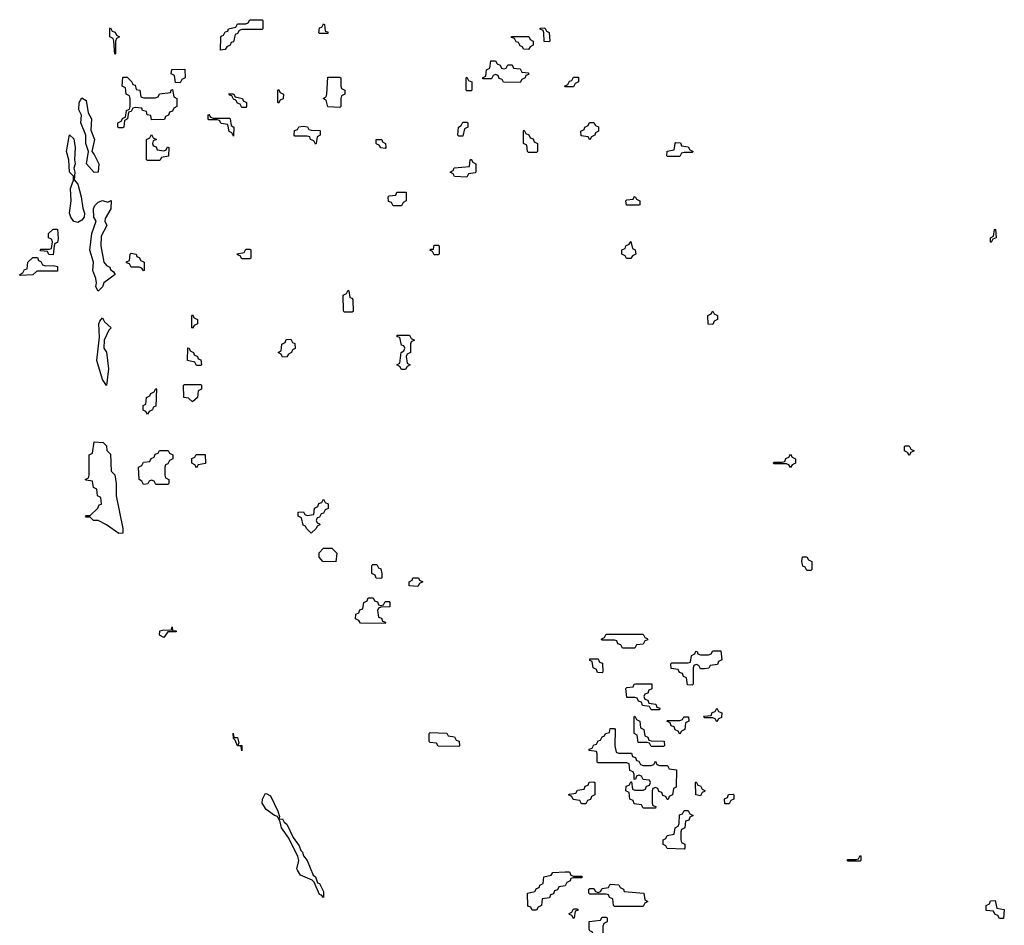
# Model space of a CAD drawing. Header units: inches. Extents: x 2777885 to 2884230, y 684484 to 829189.
# Tile 51 of 239: x 2853246 to 2858054, y 733454 to 737874. Entities that reach past the tile are written whole.
import ezdxf

# ---------------------------------------------------------------- set-up
doc = ezdxf.new("R2010")
doc.units = ezdxf.units.IN
doc.header["$MEASUREMENT"] = 0
doc.layers.add('C8753', color=7, linetype='Continuous')

msp = doc.modelspace()

# ---------------------------------------------------------------- linework, layer by layer
at = {"layer": 'C8753', "color": 6}
for points in [[(2854226, 737726), (2854228.4, 737788.4), (2854230, 737794), (2854242, 737798), (2854250, 737814), (2854262, 737818), (2854266, 737830), (2854302, 737838), (2854310, 737854), (2854350, 737854), (2854362, 737858), (2854370, 737874), (2854430, 737874), (2854434, 737870), (2854434, 737830), (2854430, 737826), (2854330, 737826), (2854318, 737822), (2854310, 737806), (2854298, 737802), (2854290, 737766), (2854278, 737762), (2854274, 737750), (2854258, 737742), (2854250, 737728)], [(2854710, 737806), (2854706, 737810), (2854710, 737834), (2854722, 737838), (2854730, 737854), (2854734, 737850), (2854738, 737818), (2854750, 737814), (2854750, 737806)], [(2853710, 737706), (2853706, 737770), (2853702, 737782), (2853686, 737790), (2853686, 737830), (2853690, 737834), (2853698, 737818), (2853712.7, 737812.7), (2853718, 737798), (2853734, 737790), (2853718, 737782), (2853714, 737770), (2853714, 737710)], [(2855730, 737728), (2855706, 737730), (2855702, 737742), (2855690, 737746), (2855682, 737762), (2855670, 737766), (2855662, 737782), (2855647.3, 737787.3), (2855647.3, 737792.7), (2855732.7, 737792.7), (2855738, 737778), (2855754, 737770), (2855754, 737750), (2855738, 737742)], [(2855830, 737766), (2855807.3, 737767.3), (2855806, 737810), (2855802, 737822), (2855787.3, 737827.3), (2855787.3, 737832.7), (2855810, 737834), (2855818, 737818), (2855831.6, 737811.6), (2855834, 737770)], [(2855610, 737634), (2855622, 737638), (2855630, 737654), (2855650, 737654), (2855658, 737638), (2855690, 737634), (2855698, 737618), (2855730, 737614), (2855730, 737606), (2855718, 737602), (2855714, 737590), (2855698, 737582), (2855690, 737568), (2855608.4, 737568.4), (2855602, 737582), (2855587.3, 737587.3), (2855582, 737602), (2855570, 737606), (2855558, 737602), (2855550, 737586), (2855510, 737586), (2855506, 737590), (2855522, 737598), (2855526, 737630), (2855542, 737638), (2855547.3, 737672.7), (2855570, 737674), (2855578, 737658), (2855592.7, 737652.7), (2855598, 737638)], [(2854030, 737566), (2854007.3, 737567.3), (2854002, 737602), (2853986, 737610), (2853988.4, 737631.6), (2854052.7, 737632.7), (2854054, 737590), (2854038, 737582)], [(2853852.7, 737492.7), (2853907.3, 737492.7), (2853922, 737498), (2853928.4, 737511.6), (2853982, 737518), (2853986, 737530), (2853992.7, 737532.7), (2853998, 737498), (2854014, 737490), (2854014, 737450), (2853998, 737442), (2853992.7, 737427.3), (2853978, 737422), (2853972.7, 737407.3), (2853958, 737402), (2853952.7, 737387.3), (2853890, 737386), (2853886, 737406), (2853868.9, 737408.9), (2853866, 737426), (2853846, 737430), (2853842, 737442), (2853810, 737446), (2853798, 737442), (2853790, 737426), (2853778, 737422), (2853772, 737390), (2853758, 737382), (2853754, 737350), (2853750, 737346), (2853730, 737346), (2853726, 737350), (2853726, 737370), (2853742, 737378), (2853750, 737394), (2853762, 737398), (2853768, 737430), (2853782, 737438), (2853786, 737450), (2853786, 737490), (2853782, 737502), (2853766, 737510), (2853762, 737542), (2853746, 737550), (2853750, 737594), (2853770, 737594), (2853794, 737570), (2853798, 737558), (2853810, 737554), (2853814, 737534), (2853832, 737530), (2853838, 737498)], [(2854810, 737446), (2854750, 737448), (2854742, 737482), (2854728, 737490), (2854742, 737498), (2854746, 737510), (2854750, 737594), (2854810, 737594), (2854814, 737590), (2854814, 737550), (2854818, 737538), (2854834, 737530), (2854834, 737510), (2854818, 737502), (2854814, 737490), (2854814, 737450)], [(2855430, 737526), (2855426, 737530), (2855426, 737590), (2855430, 737594), (2855438, 737578), (2855454, 737570), (2855454, 737530), (2855450, 737526)], [(2855910, 737546), (2855906, 737550), (2855922, 737558), (2855930, 737574), (2855942, 737578), (2855950, 737594), (2855974, 737594), (2855974, 737570), (2855958, 737562), (2855950, 737546)], [(2854330, 737446), (2854322, 737462), (2854310, 737466), (2854302, 737482), (2854290, 737486), (2854282, 737502), (2854270, 737506), (2854268, 737512), (2854290, 737512), (2854298, 737498), (2854334, 737490), (2854338, 737478), (2854354, 737470), (2854354, 737450), (2854350, 737446)], [(2854510, 737466), (2854506, 737470), (2854506, 737530), (2854510, 737534), (2854518, 737518), (2854534, 737510), (2854532.7, 737487.3), (2854518, 737482)], [(2853610, 737128.7), (2853572.3, 737170), (2853581.2, 737230), (2853569.2, 737270), (2853569, 737310), (2853544, 737370), (2853548.4, 737408.4), (2853534, 737434), (2853537.2, 737470), (2853550, 737492), (2853570, 737478.8), (2853579.8, 737419.8), (2853597.3, 737390), (2853594, 737334), (2853610.7, 737290), (2853598.8, 737230), (2853610, 737216), (2853632, 737170), (2853630, 737129)], [(2854190, 737394), (2854270, 737394), (2854274, 737390), (2854278, 737358), (2854292, 737350), (2854290, 737306), (2854282, 737322), (2854268.7, 737328.7), (2854262, 737362), (2854230, 737368), (2854222, 737382), (2854210, 737386), (2854170, 737386), (2854166, 737390), (2854166, 737410), (2854170, 737412), (2854178, 737398)], [(2855390, 737306), (2855386, 737310), (2855388, 737350), (2855402, 737358), (2855410, 737374), (2855430, 737374), (2855434, 737370), (2855434, 737350), (2855418, 737342), (2855410, 737306)], [(2856030, 737288), (2856022, 737302), (2855987.3, 737307.3), (2855986, 737330), (2856002, 737338), (2856006, 737350), (2856022, 737358), (2856028.4, 737371.6), (2856050, 737372), (2856058, 737358), (2856071.6, 737351.6), (2856072, 737330), (2856058, 737322), (2856054, 737310), (2856038, 737302)], [(2853530, 736884), (2853510, 736888.7), (2853495.3, 736910), (2853488.7, 736930), (2853497.2, 736990), (2853494, 737050), (2853508.7, 737090), (2853508, 737110), (2853489.2, 737130), (2853485.2, 737190), (2853474, 737230), (2853490, 737312), (2853510, 737292), (2853517.3, 737250), (2853514, 737190), (2853517.3, 737170), (2853511, 737150), (2853516, 737130), (2853511.6, 737091.6), (2853530.6, 737070.6), (2853546, 737010), (2853553.7, 736953.7), (2853562.8, 736930), (2853561, 736910), (2853550, 736895.3)], [(2853950, 737234), (2853962, 737238), (2853967.3, 737252.7), (2853974, 737250), (2853972.7, 737207.3), (2853938, 737202), (2853930, 737186), (2853870, 737186), (2853866, 737190), (2853866, 737290), (2853882, 737298), (2853890, 737314), (2853898, 737298), (2853914, 737290), (2853898, 737282), (2853894, 737270), (2853898, 737258), (2853912.7, 737252.7), (2853918, 737238)], [(2854690, 737266), (2854682, 737282), (2854666, 737290), (2854662, 737302), (2854650, 737306), (2854590, 737306), (2854586, 737310), (2854587.3, 737332.7), (2854602, 737338), (2854608.4, 737351.6), (2854630, 737354), (2854651.6, 737351.6), (2854658, 737338), (2854670, 737334), (2854712.7, 737332.7), (2854714, 737310), (2854698, 737302), (2854694, 737270)], [(2855730, 737226), (2855726, 737230), (2855722, 737262), (2855706, 737270), (2855706, 737330), (2855710, 737334), (2855718, 737318), (2855732.7, 737312.7), (2855738, 737298), (2855752.7, 737292.7), (2855758, 737278), (2855774, 737270), (2855774, 737230), (2855770, 737226)], [(2855030, 737246), (2855010, 737248), (2855002, 737262), (2854990, 737266), (2854986, 737270), (2854986, 737290), (2855014, 737290), (2855018, 737278), (2855032, 737270), (2855034, 737250)], [(2856410, 737206), (2856406, 737210), (2856407.3, 737232.7), (2856442, 737238), (2856446, 737270), (2856450, 737274), (2856472.7, 737272.7), (2856478, 737258), (2856510, 737254), (2856518, 737238), (2856534, 737230), (2856530, 737226), (2856490, 737226), (2856478, 737222), (2856470, 737206)], [(2855430, 737106), (2855370, 737108), (2855362, 737122), (2855348, 737130), (2855362, 737138), (2855368.4, 737151.6), (2855442, 737158), (2855446, 737190), (2855450, 737194), (2855458, 737178), (2855474, 737170), (2855474, 737130), (2855470, 737126), (2855438, 737122)], [(2855070, 736966), (2855062, 736982), (2855047.3, 736987.3), (2855046, 737010), (2855050, 737014), (2855082, 737018), (2855088.4, 737031.6), (2855132.7, 737032.7), (2855134, 736990), (2855118, 736982), (2855110, 736966)], [(2853630, 736548.7), (2853617.2, 736570), (2853620.9, 736590), (2853618, 736610), (2853603.7, 736650), (2853606.6, 736690), (2853589.1, 736749.1), (2853597.6, 736830), (2853619, 736890), (2853608, 736910), (2853606, 736950), (2853612.3, 736967.7), (2853630, 736982.8), (2853650.7, 736990.7), (2853676.4, 736983.6), (2853692, 736992), (2853691, 736950), (2853663.6, 736903.6), (2853662, 736890), (2853672, 736870), (2853643.1, 736816.9), (2853642, 736770), (2853657.3, 736690), (2853670, 736674.8), (2853686.4, 736666.4), (2853690, 736654), (2853703.6, 736643.6), (2853712, 736630), (2853656.3, 736590), (2853650, 736569.3)], [(2856270, 736968), (2856208.4, 736968.4), (2856206, 736990), (2856210, 736994), (2856242, 736998), (2856246, 737010), (2856251.6, 737011.6), (2856258, 736998), (2856274, 736990), (2856274, 736970)], [(2853410, 736726), (2853388.4, 736728.4), (2853382, 736742), (2853350, 736746), (2853346, 736750), (2853350, 736754), (2853390, 736754), (2853402, 736758), (2853406, 736790), (2853402, 736802), (2853386, 736810), (2853386, 736830), (2853408.7, 736851.3), (2853430, 736852), (2853434.4, 736805.6), (2853430, 736786), (2853418, 736782), (2853414, 736770)], [(2857990, 736786), (2857986, 736790), (2857986, 736810), (2858002, 736818), (2858006, 736850), (2858011.6, 736851.6), (2858014, 736810), (2857998, 736802)], [(2856230, 736708), (2856208.7, 736708.7), (2856202, 736722), (2856186, 736730), (2856186, 736750), (2856202, 736758), (2856206, 736770), (2856222, 736778), (2856230, 736792), (2856238, 736758), (2856252, 736750), (2856254, 736730), (2856238, 736722)], [(2853850, 736648), (2853842, 736662), (2853830, 736666), (2853790, 736666), (2853782, 736682), (2853767.3, 736687.3), (2853767.3, 736692.7), (2853782, 736698), (2853786, 736730), (2853790, 736734), (2853814, 736730), (2853818, 736718), (2853830, 736714), (2853838, 736698), (2853854, 736690), (2853854, 736650)], [(2854330, 736706), (2854322, 736722), (2854310, 736726), (2854308.4, 736731.6), (2854342, 736738), (2854350, 736754), (2854370, 736754), (2854374, 736750), (2854374, 736710), (2854370, 736706)], [(2855270, 736726), (2855262, 736742), (2855248.4, 736748.4), (2855254, 736754), (2855266, 736754), (2855270, 736774), (2855290, 736774), (2855294, 736770), (2855294, 736730), (2855290, 736726)], [(2853372.7, 736672.7), (2853410, 736674), (2853431, 736670), (2853430, 736646), (2853330, 736646), (2853310, 736628), (2853250, 736626), (2853246, 736630), (2853262, 736638), (2853270, 736654), (2853282, 736658), (2853286, 736690), (2853310, 736714), (2853332.7, 736712.7), (2853338, 736698), (2853350, 736694), (2853358, 736678)], [(2854830, 736446), (2854827.3, 736452.7), (2854826, 736530), (2854842, 736538), (2854850, 736554), (2854854, 736550), (2854858, 736518), (2854870, 736514), (2854872.7, 736507.3), (2854874, 736450), (2854870, 736446)], [(2856630, 736386), (2856608.4, 736388.4), (2856606, 736430), (2856622, 736438), (2856630, 736452), (2856638, 736438), (2856654, 736430), (2856654, 736410), (2856638, 736402)], [(2853670, 736088.7), (2853650, 736118), (2853622, 736210), (2853636, 736324), (2853633.2, 736390), (2853637.2, 736402.8), (2853650, 736418), (2853659.9, 736399.9), (2853692, 736370), (2853681.3, 736358.7), (2853658, 736310), (2853657.3, 736270), (2853670, 736251), (2853679.7, 736170)], [(2854090, 736368), (2854086, 736370), (2854086, 736430), (2854090, 736434), (2854098, 736418), (2854114, 736410), (2854114, 736390), (2854098, 736382)], [(2854530, 736226), (2854522, 736242), (2854508, 736250), (2854522, 736258), (2854526, 736290), (2854542, 736298), (2854547.3, 736312.7), (2854570, 736314), (2854578, 736298), (2854590, 736294), (2854591.1, 736268.9), (2854578, 736262), (2854574, 736250), (2854558, 736242), (2854550, 736228)], [(2855110, 736166), (2855102, 736182), (2855088, 736190), (2855102, 736198), (2855108, 736250), (2855122, 736258), (2855126, 736270), (2855122, 736282), (2855110, 736286), (2855102, 736322), (2855090, 736326), (2855090, 736334), (2855150, 736334), (2855158, 736318), (2855174, 736310), (2855158, 736302), (2855154, 736290), (2855154, 736250), (2855138, 736242), (2855134, 736230), (2855138, 736198), (2855152, 736190), (2855138, 736182), (2855130, 736166)], [(2854110, 736186), (2854102, 736202), (2854066, 736210), (2854067.3, 736272.7), (2854074, 736270), (2854078, 736258), (2854094, 736250), (2854098, 736238), (2854114, 736230), (2854118, 736218), (2854130, 736214), (2854134, 736190), (2854130, 736186)], [(2853870, 735948), (2853862, 735962), (2853848.4, 735968.4), (2853848.4, 735991.6), (2853862, 735998), (2853866, 736030), (2853882, 736038), (2853886, 736050), (2853902, 736058), (2853910, 736074), (2853914, 736070), (2853911.6, 735988.4), (2853898, 735982), (2853894, 735970), (2853878, 735962)], [(2854090, 736008.7), (2854070, 736026), (2854048, 736030), (2854046, 736090), (2854050, 736094), (2854130, 736094), (2854134, 736090), (2854134, 736070), (2854118, 736062), (2854114, 736030)], [(2853730, 735366), (2853670, 735409), (2853630, 735429), (2853606, 735430), (2853590, 735446), (2853570, 735446), (2853568, 735450), (2853570, 735454), (2853590, 735454), (2853628, 735490), (2853634.6, 735505.4), (2853646, 735510), (2853642, 735542), (2853626, 735550), (2853622, 735582), (2853606, 735590), (2853602, 735622), (2853570, 735626), (2853566, 735630), (2853582, 735638), (2853586, 735650), (2853586, 735750), (2853602, 735758), (2853610, 735814), (2853654, 735810), (2853670, 735794), (2853672, 735772), (2853690, 735754), (2853692, 735670), (2853710, 735652), (2853717.4, 735610), (2853716.5, 735550), (2853750.2, 735390), (2853750, 735368)], [(2853910, 735606), (2853902, 735622), (2853890, 735626), (2853878, 735622), (2853871.6, 735608.4), (2853850, 735606), (2853842, 735622), (2853828.7, 735630), (2853826, 735690), (2853842, 735698), (2853850, 735714), (2853882, 735718), (2853887.3, 735732.7), (2853902, 735738), (2853907.3, 735752.7), (2853922, 735758), (2853928, 735772), (2853971.6, 735771.6), (2853978, 735758), (2853994, 735750), (2853994, 735730), (2853978, 735722), (2853970, 735706), (2853958, 735702), (2853954, 735690), (2853954, 735650), (2853958, 735638), (2853974, 735630), (2853974, 735610), (2853970, 735606)], [(2857590, 735746), (2857582, 735762), (2857566, 735770), (2857566, 735790), (2857570, 735794), (2857590, 735794), (2857598, 735778), (2857614, 735770), (2857598, 735762)], [(2854110, 735686), (2854102, 735702), (2854086, 735710), (2854087.3, 735732.7), (2854102, 735738), (2854108.4, 735751.6), (2854151.6, 735751.6), (2854152.7, 735707.3), (2854118, 735702)], [(2857010, 735688), (2857002, 735702), (2856990, 735706), (2856930, 735706), (2856926, 735710), (2856930, 735714), (2856970, 735714), (2856982, 735718), (2856987.3, 735732.7), (2857002, 735738), (2857010, 735754), (2857018, 735738), (2857034, 735730), (2857034, 735710), (2857018, 735702)], [(2854670, 735368), (2854646, 735390), (2854642, 735402), (2854630, 735406), (2854622, 735442), (2854606, 735450), (2854606, 735470), (2854631.6, 735471.6), (2854638, 735458), (2854650, 735454), (2854682, 735458), (2854686, 735490), (2854702, 735498), (2854707.3, 735512.7), (2854722, 735518), (2854730, 735534), (2854738, 735518), (2854751.6, 735511.6), (2854751.6, 735488.4), (2854738, 735482), (2854730, 735466), (2854718, 735462), (2854710, 735446), (2854698, 735442), (2854694, 735430), (2854698, 735418), (2854710, 735414), (2854711.6, 735408.4), (2854698, 735402), (2854694, 735390)], [(2854790, 735228), (2854726, 735230), (2854708, 735250), (2854708.4, 735271.6), (2854730, 735294), (2854770, 735294), (2854794, 735270)], [(2857090, 735186), (2857082, 735202), (2857070, 735206), (2857066, 735230), (2857068.4, 735251.6), (2857090, 735252), (2857098, 735238), (2857114, 735230), (2857114, 735190), (2857110, 735186)], [(2855010, 735146), (2854987.3, 735147.3), (2854982, 735162), (2854966, 735170), (2854966, 735210), (2854970, 735214), (2854990, 735214), (2854998, 735198), (2855010, 735194), (2855014, 735170), (2855014, 735150)], [(2855190, 735108), (2855148, 735110), (2855148, 735130), (2855162, 735138), (2855166, 735150), (2855194, 735150), (2855198, 735138), (2855214, 735130), (2855198, 735122)], [(2855010, 735014), (2855022, 735018), (2855030, 735034), (2855050, 735034), (2855054, 735030), (2855052.7, 735007.3), (2855010, 735006), (2854998, 735002), (2854994, 734990), (2854998, 734958), (2855012.7, 734952.7), (2855018, 734938), (2855032.7, 734932.7), (2855030, 734926), (2854910, 734928), (2854902, 734942), (2854886, 734950), (2854887.3, 734972.7), (2854902, 734978), (2854907.3, 734992.7), (2854922, 734998), (2854926, 735030), (2854942, 735038), (2854947.3, 735052.7), (2854972.7, 735052.7), (2854978, 735038), (2854992.7, 735032.7), (2854998, 735018)], [(2853950, 734858), (2853928.7, 734870), (2853930, 734890.8), (2853950, 734896), (2853986, 734894), (2853990, 734911), (2853992.7, 734892.7), (2854010, 734891.3), (2854010, 734886), (2853970, 734886)], [(2856190, 734806), (2856182, 734822), (2856167.3, 734827.3), (2856162, 734842), (2856150, 734846), (2856090, 734846), (2856086, 734850), (2856102, 734858), (2856110, 734874), (2856290, 734874), (2856298, 734858), (2856310, 734854), (2856312.7, 734847.3), (2856298, 734842), (2856290, 734826), (2856258, 734822), (2856250, 734806)], [(2856570, 734706), (2856562, 734722), (2856550, 734726), (2856538, 734722), (2856534, 734710), (2856534, 734630), (2856530, 734626), (2856507.3, 734627.3), (2856502, 734662), (2856487.3, 734667.3), (2856482, 734682), (2856467.3, 734687.3), (2856462, 734702), (2856427.3, 734707.3), (2856426, 734730), (2856430, 734734), (2856510, 734734), (2856522, 734738), (2856526, 734770), (2856542, 734778), (2856548.4, 734791.6), (2856554, 734790), (2856558, 734778), (2856570, 734774), (2856610, 734774), (2856622, 734778), (2856630, 734794), (2856670, 734794), (2856674, 734750), (2856658, 734742), (2856652.7, 734727.3), (2856618, 734722), (2856611.6, 734708.4), (2856590, 734706)], [(2856090, 734686), (2856067.3, 734687.3), (2856062, 734702), (2856046, 734710), (2856042, 734742), (2856030, 734746), (2856030, 734754), (2856070, 734754), (2856078, 734738), (2856092.7, 734732.7), (2856094, 734690)], [(2856330, 734506), (2856322, 734522), (2856287.3, 734527.3), (2856282, 734542), (2856267.3, 734547.3), (2856262, 734562), (2856250, 734566), (2856210, 734566), (2856206, 734610), (2856210, 734614), (2856242, 734618), (2856246, 734630), (2856252.7, 734632.7), (2856332.7, 734632.7), (2856332.7, 734607.3), (2856318, 734602), (2856312.7, 734587.3), (2856298, 734582), (2856294, 734570), (2856298, 734558), (2856312.7, 734552.7), (2856318, 734538), (2856352.7, 734532.7), (2856358, 734518), (2856372.7, 734512.7), (2856370, 734506)], [(2856330, 734326), (2856322, 734342), (2856310, 734346), (2856266, 734346), (2856262, 734382), (2856246, 734390), (2856246, 734470), (2856250, 734474), (2856258, 734458), (2856274, 734450), (2856278, 734418), (2856294, 734410), (2856298, 734378), (2856312.7, 734372.7), (2856318, 734358), (2856330, 734354), (2856392.7, 734352.7), (2856394, 734330), (2856390, 734326)], [(2856470, 734386), (2856462, 734402), (2856447.3, 734407.3), (2856442, 734422), (2856427.3, 734427.3), (2856422, 734442), (2856406, 734450), (2856410, 734454), (2856470, 734454), (2856482, 734458), (2856488.4, 734471.6), (2856511.6, 734471.6), (2856514, 734450), (2856498, 734442), (2856494, 734410), (2856478, 734402)], [(2856650, 734446), (2856642, 734462), (2856630, 734466), (2856590, 734466), (2856586, 734470), (2856590, 734474), (2856622, 734478), (2856627.3, 734492.7), (2856642, 734498), (2856650, 734514), (2856658, 734498), (2856674, 734490), (2856672.7, 734467.3), (2856658, 734462)], [(2854330, 734306), (2854328, 734328), (2854309.5, 734329.5), (2854298, 734358), (2854290, 734366), (2854288, 734392), (2854291.1, 734371.1), (2854310.3, 734370), (2854315.3, 734344.7), (2854311.6, 734331.6), (2854330, 734330.7)], [(2855390, 734326), (2855290, 734328), (2855282, 734342), (2855250, 734346), (2855246, 734350), (2855246, 734390), (2855250, 734394), (2855331.6, 734391.6), (2855338, 734378), (2855370, 734374), (2855378, 734358), (2855392.7, 734352.7), (2855394, 734330)], [(2856170, 734294), (2856234, 734294), (2856238, 734278), (2856252.7, 734272.7), (2856258, 734258), (2856270, 734254), (2856278, 734238), (2856290, 734234), (2856330, 734234), (2856342, 734238), (2856350, 734254), (2856358, 734238), (2856370, 734234), (2856410, 734234), (2856418, 734218), (2856452.7, 734212.7), (2856451.6, 734128.4), (2856438, 734122), (2856434, 734090), (2856418, 734082), (2856412.7, 734067.3), (2856407.3, 734067.3), (2856402, 734082), (2856387.3, 734087.3), (2856382, 734102), (2856367.3, 734107.3), (2856362, 734122), (2856350, 734126), (2856338, 734122), (2856334, 734110), (2856334, 734050), (2856338, 734038), (2856352.7, 734032.7), (2856350, 734026), (2856290, 734026), (2856282, 734042), (2856247.3, 734047.3), (2856242, 734062), (2856226, 734070), (2856222, 734102), (2856206, 734110), (2856207.3, 734132.7), (2856222, 734138), (2856230, 734154), (2856234, 734154), (2856238, 734118), (2856250, 734114), (2856290, 734114), (2856302, 734118), (2856307.3, 734132.7), (2856322, 734138), (2856326, 734150), (2856322, 734162), (2856290, 734166), (2856282, 734182), (2856270, 734186), (2856258, 734182), (2856252.7, 734167.3), (2856246, 734166), (2856246, 734190), (2856242, 734202), (2856226, 734210), (2856222, 734242), (2856210, 734246), (2856070, 734246), (2856066, 734250), (2856066, 734290), (2856062, 734302), (2856027.3, 734307.3), (2856027.3, 734312.7), (2856042, 734318), (2856050, 734334), (2856062, 734338), (2856070, 734354), (2856082, 734358), (2856090, 734374), (2856102, 734378), (2856106, 734390), (2856126, 734394), (2856130, 734414), (2856150, 734414), (2856154, 734410), (2856152, 734330), (2856158, 734298)], [(2855990, 734046), (2855982, 734062), (2855948.4, 734068.4), (2855942, 734082), (2855926, 734090), (2855930, 734094), (2855962, 734098), (2855970, 734114), (2856002, 734118), (2856007.3, 734132.7), (2856022, 734138), (2856027.3, 734152.7), (2856050, 734154), (2856054, 734150), (2856054, 734090), (2856038, 734082), (2856032.7, 734067.3), (2856018, 734062), (2856010, 734046)], [(2856570, 734086), (2856548, 734090), (2856546, 734150), (2856550, 734154), (2856558, 734138), (2856570, 734134), (2856578, 734118), (2856591.6, 734111.6), (2856590, 734106), (2856578, 734102)], [(2854511.3, 733971.3), (2854504.7, 733984.7), (2854490, 733989.3), (2854450, 734019.3), (2854429.6, 734049.6), (2854431.8, 734070), (2854445.1, 734094.9), (2854450, 734097.3), (2854470, 734086), (2854507.3, 734010), (2854514.8, 733985.2)], [(2856690, 734046), (2856688.4, 734071.6), (2856702, 734078), (2856707.3, 734092.7), (2856730, 734094), (2856734, 734090), (2856734, 734070), (2856718, 734062), (2856710, 734046)], [(2856490, 733826), (2856408.4, 733828.4), (2856402, 733842), (2856388.4, 733848.4), (2856388, 733870), (2856402, 733878), (2856407.3, 733892.7), (2856442, 733898), (2856446, 733930), (2856462, 733938), (2856466, 733950), (2856467.3, 733992.7), (2856482, 733998), (2856490, 734014), (2856510, 734014), (2856518, 733998), (2856534, 733990), (2856518, 733982), (2856512.7, 733967.3), (2856498, 733962), (2856494, 733930), (2856478, 733922), (2856474, 733910), (2856474, 733870), (2856478, 733858), (2856494, 733850), (2856494, 733830)], [(2854511.3, 733971.3), (2854530, 733972.7), (2854537.3, 733957.3), (2854550, 733947.3), (2854582, 733882), (2854610, 733840.7), (2854618.3, 733818.3), (2854627.3, 733810), (2854632.1, 733792.1), (2854650, 733770.4), (2854678.4, 733698.4), (2854690.3, 733690), (2854700.5, 733660.5), (2854710, 733657.3), (2854730, 733618), (2854730, 733589), (2854720.4, 733600.4), (2854710, 733604), (2854683.7, 733663.7), (2854673.6, 733673.6), (2854617.5, 733697.5), (2854602, 733722), (2854599.3, 733730), (2854609.4, 733770), (2854604.5, 733790), (2854559.7, 733879.7), (2854524.5, 733930), (2854518, 733958)], [(2857290, 733766), (2857286, 733770), (2857290, 733774), (2857330, 733774), (2857342, 733778), (2857350, 733794), (2857354, 733790), (2857354, 733770), (2857350, 733766)], [(2855950, 733694), (2855990, 733694), (2855994, 733690), (2855990, 733686), (2855950, 733686), (2855938, 733682), (2855934, 733670), (2855918, 733662), (2855910, 733646), (2855878, 733642), (2855872.7, 733627.3), (2855858, 733622), (2855852.7, 733607.3), (2855838, 733602), (2855832.7, 733587.3), (2855798, 733582), (2855794, 733550), (2855778, 733542), (2855770, 733528), (2855748, 733528), (2855742, 733542), (2855727.3, 733547.3), (2855726, 733610), (2855762, 733618), (2855770, 733634), (2855782, 733638), (2855786, 733650), (2855802, 733658), (2855806, 733690), (2855842, 733698), (2855848.9, 733711.1), (2855910, 733714), (2855930, 733714), (2855938, 733698)], [(2856150, 733546), (2856146, 733550), (2856142, 733582), (2856126, 733590), (2856122, 733602), (2856110, 733606), (2856030, 733606), (2856026, 733610), (2856026, 733630), (2856030, 733634), (2856050, 733634), (2856058, 733618), (2856070, 733614), (2856082, 733618), (2856090, 733634), (2856122, 733638), (2856130, 733654), (2856171.6, 733651.6), (2856178, 733638), (2856194, 733630), (2856198, 733618), (2856294, 733610), (2856298, 733578), (2856314, 733570), (2856298, 733562), (2856290, 733546)], [(2858030, 733486), (2858022, 733502), (2858007.3, 733507.3), (2858002, 733522), (2857966, 733526), (2857966, 733550), (2857982, 733558), (2857987.3, 733572.7), (2858010, 733574), (2858018, 733538), (2858054, 733530), (2858050, 733486)], [(2855950, 733486), (2855942, 733502), (2855930, 733506), (2855928.4, 733511.6), (2855942, 733518), (2855950, 733534), (2855970, 733534), (2855972.7, 733527.3), (2855958, 733522), (2855954, 733490)], [(2856090, 733326), (2856082, 733342), (2856070, 733346), (2856046, 733346), (2856046, 733410), (2856042, 733422), (2856030, 733426), (2856027.3, 733432.7), (2856027.3, 733472.7), (2856082, 733478), (2856090, 733494), (2856110, 733494), (2856114, 733490), (2856114, 733470), (2856098, 733462), (2856094, 733450), (2856094, 733370), (2856098, 733358), (2856114, 733350), (2856114, 733330), (2856110, 733326)]]:
    msp.add_lwpolyline(points, close=True, dxfattribs=at)

doc.saveas('drawing.dxf')
